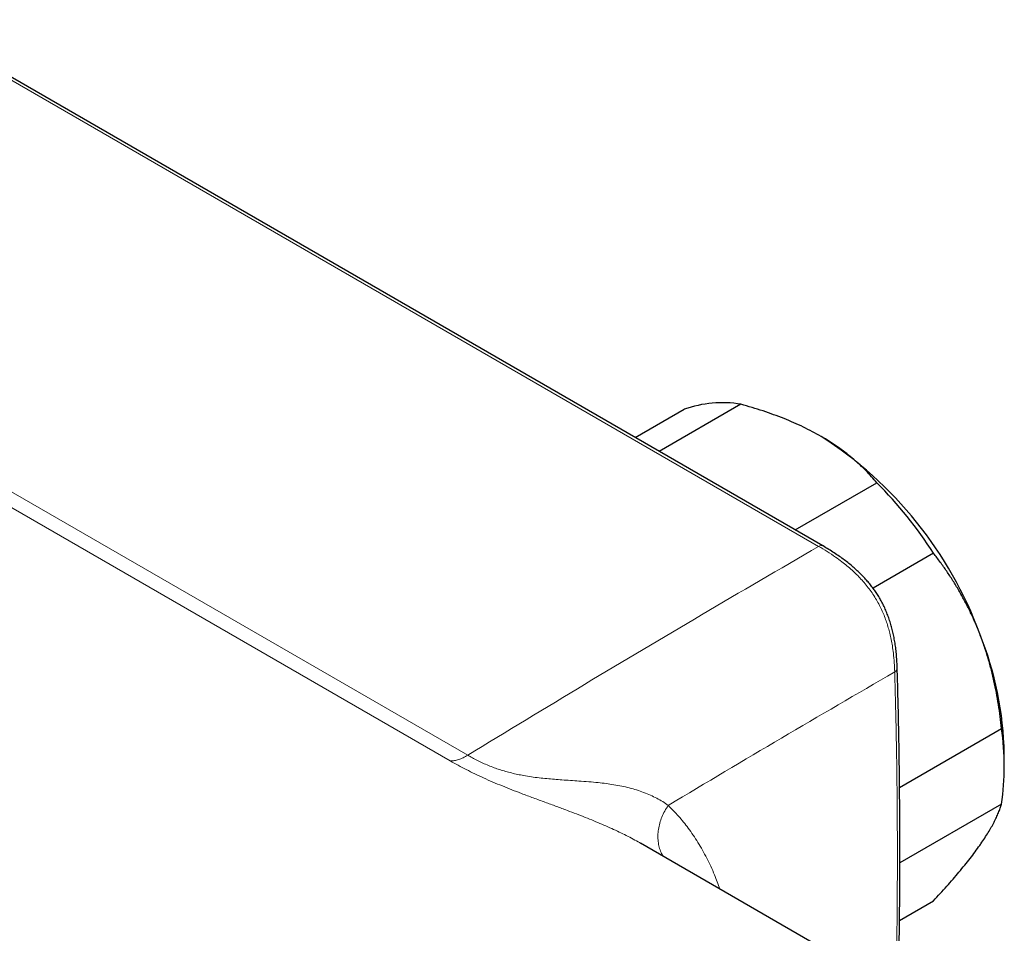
# Model space of a CAD drawing. Header units: millimetres. Extents: x 8 to 2427, y 12 to 2587.
# Tile 13 of 154: x 2357 to 2414, y 130 to 183. Entities that reach past the tile are written whole.
import ezdxf

# ---------------------------------------------------------------- set-up
doc = ezdxf.new("R2010")
doc.units = ezdxf.units.MM

msp = doc.modelspace()

# ---------------------------------------------------------------- linework, layer by layer
at = {"color": 7, "linetype": 'Continuous', "lineweight": 30}
for p, q in [((2403.638, 152.057), (2320.742, 199.911)), ((2398.886, 160.261), (2394.156, 157.53)), ((2392.77, 158.33), (2395.606, 159.968)), ((2402.03, 152.985), (2406.76, 155.716)), ((2410.04, 151.635), (2406.536, 149.612)), ((2408.071, 138.078), (2413.977, 141.488)), ((2414.137, 139.209), (2414.137, 140.025)), ((2413.977, 137.114), (2408.09, 133.716)), ((2393.094, 134.832), (2393.073, 134.844)), ((2410.95, 124.526), (2393.074, 134.846)), ((2408.068, 130.374), (2410.04, 131.513))]:
    msp.add_line(p, q, dxfattribs=at)
at = {"color": 252, "linetype": 'Continuous', "lineweight": 0}
for p, q in [((2403.387, 152.032), (2320.742, 199.742)), ((2320.742, 175.914), (2383.062, 139.937)), ((2382.055, 139.61), (2320.742, 175.006))]:
    msp.add_line(p, q, dxfattribs=at)
at = {"color": 7, "linetype": 'Continuous', "lineweight": 30}
for centre, radius, start, end in [((2397.807, 153.848), 6.503, 80.4431, 109.7759), ((2391.135, 139.027), 22.996, 20.2062, 57.383), ((2388.446, 137.635), 25.735, 32.9566, 44.6325), ((2394.661, 139.658), 19.479, 1.0816, 22.0478), ((2399.104, 139.301), 15.034, 351.6359, 8.3641)]:
    msp.add_arc(centre, radius, start, end, dxfattribs=at)
for points, knots in [([(2403.53, 158.397), (2403.364, 158.49), (2403.031, 158.677), (2402.502, 158.941), (2401.953, 159.193), (2401.379, 159.433), (2400.784, 159.66), (2400.166, 159.874), (2399.534, 160.076), (2399.102, 160.199), (2398.886, 160.261)], [0, 0, 0, 0, 0.1226185, 0.2452381, 0.3688779, 0.4925208, 0.6189959, 0.7454751, 0.8727355, 1, 1, 1, 1]), ([(2406.76, 155.716), (2406.66, 155.833), (2406.46, 156.066), (2406.133, 156.41), (2405.786, 156.748), (2405.413, 157.08), (2405.015, 157.405), (2404.589, 157.723), (2404.137, 158.03), (2403.779, 158.252), (2403.572, 158.372), (2403.53, 158.397)], [0, 0, 0, 0, 0.119246, 0.238489, 0.358338, 0.478183, 0.600299, 0.722411, 0.845493, 0.968574, 1, 1, 1, 1]), ([(2407.936, 144.985), (2407.931, 145.102), (2407.922, 145.346), (2407.896, 145.712), (2407.86, 146.075), (2407.813, 146.416), (2407.756, 146.743), (2407.689, 147.058), (2407.612, 147.361), (2407.523, 147.663), (2407.421, 147.963), (2407.306, 148.259), (2407.182, 148.541), (2407.049, 148.807), (2406.907, 149.06), (2406.758, 149.3), (2406.601, 149.529), (2406.432, 149.753), (2406.251, 149.975), (2406.056, 150.195), (2405.846, 150.412), (2405.623, 150.628), (2405.386, 150.84), (2405.134, 151.05), (2404.868, 151.255), (2404.587, 151.457), (2404.286, 151.659), (2403.967, 151.86), (2403.75, 151.989), (2403.639, 152.055)], [0, 0, 0, 0, 0.045091, 0.094257, 0.138822, 0.180164, 0.219222, 0.256598, 0.292234, 0.32622, 0.362268, 0.396541, 0.429222, 0.460576, 0.49087, 0.52024, 0.548981, 0.578362, 0.608698, 0.640168, 0.672938, 0.707154, 0.742931, 0.780343, 0.819407, 0.860396, 0.904039, 0.951328, 1, 1, 1, 1]), ([(2412.716, 146.97), (2412.693, 147.029), (2412.59, 147.292), (2412.395, 147.752), (2412.119, 148.344), (2411.822, 148.923), (2411.503, 149.492), (2411.164, 150.049), (2410.806, 150.593), (2410.432, 151.124), (2410.171, 151.465), (2410.04, 151.635)], [0, 0, 0, 0, 0.034085, 0.152699, 0.271315, 0.390844, 0.510376, 0.632431, 0.75449, 0.877243, 1, 1, 1, 1]), ([(2413.977, 141.488), (2413.952, 141.72), (2413.901, 142.183), (2413.801, 142.875), (2413.682, 143.565), (2413.54, 144.256), (2413.373, 144.944), (2413.181, 145.629), (2412.965, 146.307), (2412.799, 146.749), (2412.716, 146.97)], [0, 0, 0, 0, 0.122973, 0.245942, 0.369581, 0.493217, 0.619375, 0.745529, 0.872765, 1, 1, 1, 1]), ([(2408.001, 126.228), (2408.016, 126.94), (2408.049, 128.531), (2408.079, 130.995), (2408.094, 133.622), (2408.089, 136.245), (2408.067, 138.863), (2408.025, 141.475), (2407.981, 143.515), (2407.944, 144.682), (2407.935, 144.982)], [0, 0, 0, 0, 0.112819, 0.252405, 0.392006, 0.53175, 0.671605, 0.811539, 0.95152, 1, 1, 1, 1]), ([(2412.716, 134.722), (2412.739, 134.754), (2412.84, 134.899), (2413.008, 135.15), (2413.209, 135.467), (2413.387, 135.771), (2413.546, 136.065), (2413.684, 136.346), (2413.802, 136.615), (2413.901, 136.873), (2413.952, 137.034), (2413.977, 137.114)], [0, 0, 0, 0, 0.0340845, 0.152699, 0.2713147, 0.3908442, 0.5103765, 0.6324315, 0.7544901, 0.8772433, 1, 1, 1, 1]), ([(2410.04, 131.513), (2410.171, 131.654), (2410.433, 131.937), (2410.808, 132.355), (2411.17, 132.767), (2411.517, 133.175), (2411.848, 133.576), (2412.161, 133.97), (2412.453, 134.354), (2412.628, 134.599), (2412.716, 134.722)], [0, 0, 0, 0, 0.122973, 0.245942, 0.369581, 0.493217, 0.619375, 0.745529, 0.872765, 1, 1, 1, 1])]:
    msp.add_open_spline(points, degree=3, knots=knots, dxfattribs=at)
at = {"color": 252, "linetype": 'Continuous', "lineweight": 0}
msp.add_open_spline([(2383.062, 139.937), (2385.32, 141.31), (2389.836, 144.058), (2396.611, 148.089), (2401.129, 150.718), (2403.387, 152.032)], degree=3, dxfattribs=at)
for points, knots in [([(2403.387, 152.032), (2403.431, 152.051), (2403.52, 152.089), (2403.608, 152.085), (2403.636, 152.055), (2403.638, 152.053)], [0, 0, 0, 0, 0.480385, 0.96077, 1, 1, 1, 1]), ([(2407.791, 144.763), (2407.791, 144.763), (2407.786, 144.939), (2407.77, 145.297), (2407.723, 145.802), (2407.661, 146.25), (2407.591, 146.638), (2407.513, 146.988), (2407.423, 147.323), (2407.323, 147.642), (2407.206, 147.964), (2407.069, 148.29), (2406.912, 148.617), (2406.733, 148.943), (2406.533, 149.261), (2406.316, 149.569), (2406.083, 149.864), (2405.838, 150.144), (2405.582, 150.408), (2405.311, 150.664), (2405.026, 150.91), (2404.71, 151.162), (2404.327, 151.442), (2403.879, 151.741), (2403.551, 151.934), (2403.387, 152.032)], [0, 0, 0, 0, 0.000006, 0.066961, 0.134094, 0.185074, 0.22771, 0.270486, 0.306485, 0.342478, 0.378858, 0.415231, 0.45269, 0.490144, 0.52836, 0.566579, 0.604987, 0.643864, 0.68275, 0.722006, 0.764748, 0.807655, 0.859364, 0.929559, 1, 1, 1, 1]), ([(2407.791, 144.763), (2407.831, 144.794), (2407.91, 144.857), (2407.95, 144.942), (2407.936, 144.983), (2407.935, 144.985)], [0, 0, 0, 0, 0.483975, 0.96795, 1, 1, 1, 1]), ([(2407.791, 144.763), (2405.606, 143.493), (2401.234, 140.954), (2396.863, 138.344), (2394.677, 137.038)], [0, 0, 0, 0, 0.499928, 1, 1, 1, 1]), ([(2407.857, 126.312), (2407.871, 126.908), (2407.917, 128.906), (2407.947, 132.291), (2407.946, 136.465), (2407.898, 140.625), (2407.827, 143.383), (2407.791, 144.763)], [0, 0, 0, 0, 0.096021, 0.321867, 0.547877, 0.773887, 1, 1, 1, 1]), ([(2382.055, 139.61), (2382.134, 139.615), (2382.292, 139.623), (2382.544, 139.688), (2382.801, 139.788), (2382.975, 139.887), (2383.062, 139.937)], [0, 0, 0, 0, 0.249997, 0.499994, 0.749997, 1, 1, 1, 1]), ([(2383.062, 139.937), (2383.062, 139.937), (2383.151, 139.886), (2383.333, 139.783), (2383.625, 139.632), (2383.935, 139.485), (2384.258, 139.345), (2384.587, 139.218), (2384.918, 139.104), (2385.256, 139.001), (2385.602, 138.91), (2385.952, 138.83), (2386.336, 138.755), (2386.753, 138.688), (2387.201, 138.63), (2387.646, 138.584), (2388.085, 138.546), (2388.543, 138.513), (2389.016, 138.481), (2389.534, 138.447), (2390.074, 138.407), (2390.6, 138.359), (2391.083, 138.302), (2391.535, 138.236), (2391.984, 138.153), (2392.427, 138.051), (2392.852, 137.931), (2393.259, 137.792), (2393.648, 137.632), (2394.016, 137.452), (2394.361, 137.255), (2394.575, 137.112), (2394.677, 137.038), (2394.677, 137.038)], [0, 0, 0, 0, 0.000004, 0.0253763, 0.0508662, 0.0765136, 0.1023628, 0.1268865, 0.1505294, 0.1743942, 0.1984798, 0.2227664, 0.2469832, 0.2784383, 0.3103897, 0.3424922, 0.3751631, 0.4079088, 0.446149, 0.4844524, 0.5305104, 0.5770505, 0.615915, 0.6548391, 0.6968719, 0.7389979, 0.7814246, 0.8239591, 0.8676905, 0.9115369, 0.955715, 0.999996, 1, 1, 1, 1]), ([(2393.073, 134.844), (2393.027, 134.871), (2392.858, 134.971), (2392.549, 135.137), (2392.148, 135.343), (2391.731, 135.545), (2391.296, 135.745), (2390.84, 135.945), (2390.366, 136.144), (2389.872, 136.344), (2389.362, 136.543), (2388.803, 136.755), (2388.195, 136.981), (2387.536, 137.223), (2386.861, 137.471), (2386.221, 137.71), (2385.621, 137.94), (2385.068, 138.161), (2384.519, 138.389), (2383.985, 138.623), (2383.468, 138.864), (2382.974, 139.109), (2382.499, 139.358), (2382.204, 139.526), (2382.055, 139.61)], [0, 0, 0, 0, 0.016654, 0.061241, 0.104534, 0.147909, 0.191703, 0.235591, 0.280172, 0.324861, 0.370029, 0.415324, 0.469304, 0.523553, 0.57828, 0.633716, 0.678479, 0.723687, 0.769219, 0.815263, 0.860837, 0.906891, 0.953243, 1, 1, 1, 1]), ([(2394.374, 134.095), (2394.335, 134.163), (2394.244, 134.325), (2394.15, 134.612), (2394.087, 134.944), (2394.071, 135.292), (2394.102, 135.649), (2394.179, 136.009), (2394.302, 136.364), (2394.465, 136.712), (2394.607, 136.93), (2394.677, 137.038)], [0, 0, 0, 0, 0.083098, 0.197711, 0.312323, 0.426936, 0.541549, 0.656162, 0.770774, 0.885387, 1, 1, 1, 1]), ([(2394.677, 137.038), (2394.88, 136.833), (2395.285, 136.421), (2395.859, 135.703), (2396.408, 134.899), (2396.916, 133.994), (2397.34, 133.096), (2397.566, 132.471), (2397.666, 132.195)], [0, 0, 0, 0, 0.159911, 0.320221, 0.498796, 0.677927, 0.857403, 1, 1, 1, 1])]:
    msp.add_open_spline(points, degree=3, knots=knots, dxfattribs=at)

doc.saveas('drawing.dxf')
